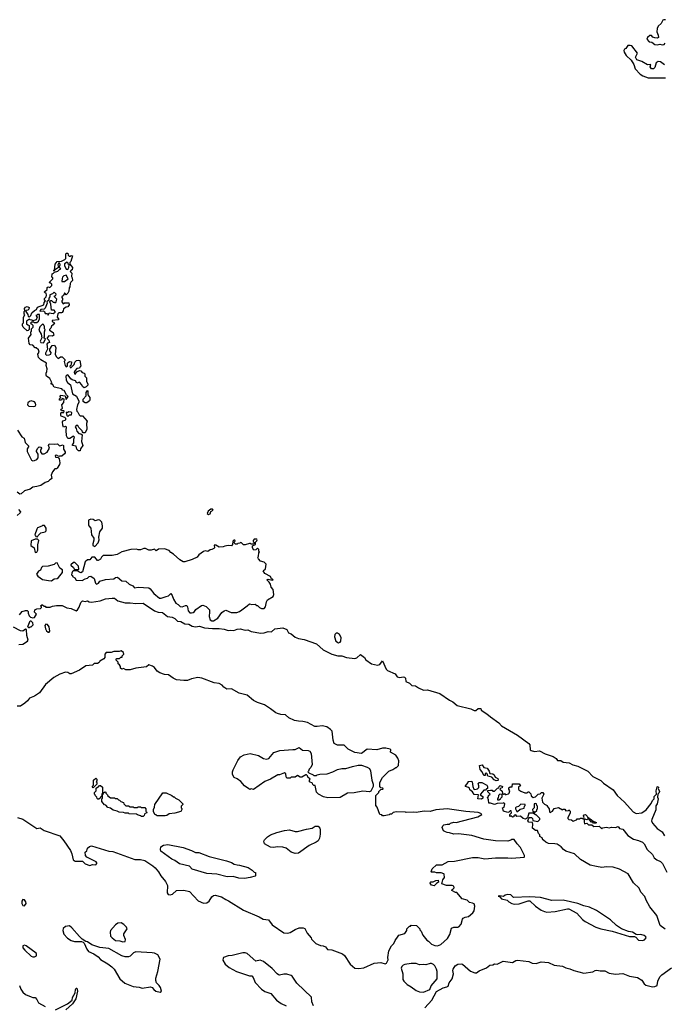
# Model space of a CAD drawing. Extents: x 2494106 to 2685573, y 758056 to 915185.
# Tile 29 of 256: x 2551115 to 2559001, y 821213 to 833253. Entities that reach past the tile are written whole.
import ezdxf

# ---------------------------------------------------------------- set-up
doc = ezdxf.new("R2010")
doc.units = 0

msp = doc.modelspace()

# ---------------------------------------------------------------- linework, layer by layer
at = {"layer": '0CON05XD'}
for points in [[(2559015, 833253), (2558997, 833253), (2558984, 833246), (2558962, 833205), (2558928, 833175), (2558914, 833146), (2558909, 833105), (2558926, 833065), (2558930, 833035), (2558914, 833026), (2558885, 833030), (2558861, 833041), (2558845, 833058), (2558825, 833062), (2558797, 833035), (2558787, 833015), (2558814, 832984), (2558848, 832978), (2558885, 832951), (2558915, 832944)], [(2559005, 832701), (2558955, 832739), (2558925, 832744), (2558902, 832725), (2558885, 832670), (2558867, 832653), (2558845, 832653), (2558828, 832675), (2558837, 832707), (2558795, 832703), (2558725, 832743), (2558665, 832762), (2558650, 832795), (2558672, 832845), (2558605, 832932), (2558585, 832939), (2558555, 832936), (2558529, 832901), (2558515, 832892), (2558507, 832875), (2558510, 832855), (2558536, 832816), (2558595, 832760), (2558627, 832707), (2558645, 832653), (2558705, 832586), (2558740, 832565), (2558805, 832542)], [(2558915, 832944), (2558945, 832953), (2558975, 832947), (2559000, 832950), (2559013, 832965)], [(2558805, 832542), (2559015, 832542)], [(2551855, 827980), (2551833, 827983), (2551815, 828000), (2551805, 828040), (2551760, 828045), (2551760, 828055), (2551779, 828081), (2551778, 828125), (2551785, 828150), (2551775, 828160), (2551728, 828132), (2551703, 828133), (2551686, 828164), (2551682, 828235), (2551689, 828269), (2551675, 828277), (2551652, 828272), (2551644, 828294), (2551638, 828335), (2551643, 828347), (2551670, 828355), (2551680, 828365), (2551680, 828375), (2551667, 828387), (2551622, 828405), (2551618, 828415), (2551620, 828445), (2551625, 828450), (2551655, 828450), (2551660, 828465), (2551655, 828470), (2551625, 828470), (2551620, 828485), (2551640, 828505), (2551630, 828545), (2551657, 828573), (2551660, 828615), (2551635, 828620), (2551625, 828600), (2551605, 828600), (2551600, 828615), (2551620, 828635), (2551610, 828645), (2551615, 828660), (2551670, 828655), (2551685, 828610), (2551707, 828645), (2551686, 828666), (2551658, 828718), (2551642, 828722), (2551630, 828740), (2551535, 828760), (2551518, 828798), (2551500, 828795), (2551500, 828805), (2551510, 828815), (2551484, 828864), (2551445, 828894), (2551439, 828905), (2551437, 828933), (2551447, 828953), (2551450, 828985), (2551438, 829025), (2551442, 829055), (2551372, 829095), (2551344, 829124), (2551338, 829165), (2551352, 829188), (2551346, 829216), (2551315, 829240), (2551305, 829240), (2551275, 829272), (2551245, 829277), (2551230, 829295), (2551221, 829359), (2551257, 829403), (2551252, 829425), (2551250, 829435), (2551260, 829445), (2551260, 829475), (2551280, 829495), (2551280, 829515), (2551265, 829530), (2551255, 829530), (2551250, 829545), (2551265, 829560), (2551285, 829560), (2551295, 829550), (2551325, 829550), (2551345, 829568), (2551357, 829597), (2551357, 829647), (2551335, 829650), (2551325, 829640), (2551312, 829638), (2551328, 829615), (2551317, 829583), (2551275, 829570), (2551265, 829580), (2551243, 829583), (2551235, 829590), (2551200, 829565), (2551200, 829535), (2551215, 829520), (2551230, 829515), (2551230, 829465), (2551218, 829452), (2551205, 829450), (2551158, 829495), (2551150, 829515), (2551150, 829535), (2551160, 829545), (2551162, 829615), (2551180, 829645), (2551170, 829655), (2551170, 829685), (2551180, 829695), (2551175, 829720), (2551185, 829738), (2551205, 829748), (2551230, 829735), (2551228, 829712), (2551215, 829700), (2551192, 829698), (2551190, 829685), (2551215, 829650), (2551220, 829625), (2551235, 829620), (2551250, 829635), (2551265, 829670), (2551295, 829698), (2551320, 829710), (2551335, 829740), (2551412, 829768), (2551413, 829797), (2551430, 829815), (2551420, 829825), (2551420, 829845), (2551437, 829863), (2551442, 829885), (2551438, 829908), (2551422, 829912), (2551420, 829925), (2551450, 829955), (2551453, 829977), (2551462, 829988), (2551485, 829980), (2551510, 830005), (2551508, 830018), (2551495, 830030), (2551482, 830032), (2551480, 830045), (2551520, 830085), (2551520, 830095), (2551510, 830105), (2551512, 830145), (2551528, 830152), (2551542, 830168), (2551582, 830178), (2551602, 830198), (2551620, 830205), (2551600, 830225), (2551612, 830255), (2551608, 830278), (2551595, 830280), (2551582, 830255), (2551588, 830222), (2551540, 830190), (2551535, 830180), (2551530, 830185), (2551540, 830190), (2551548, 830262), (2551573, 830297), (2551625, 830300), (2551668, 830322), (2551680, 830335), (2551678, 830392), (2551685, 830400), (2551705, 830400), (2551710, 830375), (2551722, 830362), (2551735, 830360), (2551745, 830370), (2551760, 830365), (2551740, 830295), (2551730, 830285), (2551730, 830265), (2551762, 830222), (2551757, 830193), (2551745, 830190), (2551732, 830175), (2551752, 830152), (2551748, 830115), (2551757, 830097), (2551760, 830065), (2551740, 830045), (2551733, 830027), (2551730, 829985), (2551720, 829975), (2551718, 829935), (2551705, 829910), (2551685, 829890), (2551668, 829908), (2551662, 829908), (2551650, 829880), (2551630, 829865), (2551630, 829855), (2551640, 829845), (2551640, 829825), (2551630, 829815), (2551630, 829805), (2551645, 829780), (2551665, 829790), (2551715, 829790), (2551722, 829765), (2551705, 829742), (2551683, 829737), (2551652, 829718), (2551648, 829695), (2551635, 829673), (2551625, 829668), (2551595, 829670), (2551582, 829658), (2551572, 829615), (2551590, 829595), (2551588, 829582), (2551513, 829577), (2551512, 829562), (2551540, 829545), (2551526, 829524), (2551503, 829507), (2551495, 829480), (2551480, 829465), (2551480, 829455), (2551525, 829428), (2551532, 829395), (2551515, 829382), (2551473, 829387), (2551450, 829365), (2551450, 829355), (2551472, 829335), (2551480, 829305), (2551455, 829298), (2551448, 829285), (2551454, 829225), (2551430, 829175), (2551432, 829162), (2551445, 829151), (2551475, 829154), (2551497, 829163), (2551502, 829182), (2551482, 829205), (2551482, 829225), (2551511, 829269), (2551542, 829272), (2551557, 829245), (2551548, 829158), (2551565, 829130), (2551585, 829112), (2551615, 829130), (2551635, 829130), (2551667, 829097), (2551667, 829083), (2551660, 829075), (2551672, 829025), (2551685, 829010), (2551700, 829015), (2551702, 829055), (2551709, 829061), (2551725, 829072), (2551748, 829068), (2551750, 829055), (2551743, 829047), (2551740, 829025), (2551730, 829015), (2551732, 829002), (2551745, 829000), (2551780, 829035), (2551790, 829065), (2551810, 829085), (2551835, 829092), (2551852, 829085), (2551862, 829018), (2551850, 829005), (2551848, 828992), (2551815, 828988), (2551792, 828965), (2551782, 828945), (2551784, 828924), (2551795, 828920), (2551813, 828947), (2551845, 828962), (2551865, 828960), (2551881, 828941), (2551903, 828933), (2551912, 828922), (2551910, 828895), (2551932, 828875), (2551932, 828835), (2551950, 828795), (2551947, 828783), (2551928, 828762), (2551905, 828752), (2551885, 828768), (2551875, 828790), (2551845, 828820), (2551815, 828810), (2551798, 828838), (2551758, 828848), (2551741, 828861), (2551708, 828908), (2551695, 828910), (2551680, 828895), (2551684, 828845), (2551698, 828815), (2551737, 828787), (2551760, 828680), (2551809, 828649), (2551839, 828589), (2551839, 828571), (2551824, 828545), (2551811, 828485), (2551814, 828465), (2551828, 828455), (2551841, 828421), (2551855, 828410), (2551885, 828410), (2551940, 828345), (2551932, 828315), (2551938, 828245), (2551915, 828200), (2551892, 828202), (2551882, 828212), (2551880, 828225), (2551840, 828265), (2551825, 828290), (2551808, 828292), (2551794, 828276), (2551806, 828256), (2551815, 828220), (2551840, 828195), (2551865, 828190), (2551880, 828175), (2551870, 828095), (2551888, 828045), (2551860, 828005), (2551855, 827980)], [(2551705, 830200), (2551717, 830223), (2551720, 830255), (2551710, 830265), (2551708, 830278), (2551695, 830288), (2551664, 830266), (2551663, 830247), (2551684, 830204), (2551705, 830200)], [(2551665, 830052), (2551710, 830085), (2551685, 830130), (2551655, 830120), (2551640, 830105), (2551633, 830087), (2551632, 830052), (2551665, 830052)], [(2551465, 829640), (2551475, 829670), (2551525, 829660), (2551550, 829675), (2551550, 829685), (2551535, 829700), (2551503, 829703), (2551498, 829775), (2551482, 829805), (2551495, 829820), (2551505, 829820), (2551525, 829800), (2551535, 829800), (2551545, 829790), (2551560, 829805), (2551570, 829835), (2551540, 829865), (2551542, 829878), (2551558, 829882), (2551560, 829895), (2551535, 829920), (2551518, 829902), (2551482, 829888), (2551482, 829865), (2551473, 829847), (2551472, 829825), (2551448, 829805), (2551450, 829785), (2551426, 829724), (2551415, 829712), (2551375, 829710), (2551360, 829695), (2551365, 829690), (2551405, 829692), (2551417, 829687), (2551425, 829660), (2551455, 829660), (2551465, 829640)], [(2551405, 829302), (2551430, 829345), (2551410, 829365), (2551420, 829375), (2551418, 829435), (2551428, 829465), (2551420, 829475), (2551420, 829505), (2551412, 829512), (2551408, 829528), (2551395, 829530), (2551362, 829498), (2551349, 829455), (2551376, 829406), (2551388, 829365), (2551365, 829322), (2551375, 829306), (2551405, 829302)], [(2551935, 828570), (2551915, 828570), (2551895, 828580), (2551890, 828585), (2551890, 828615), (2551928, 828652), (2551930, 828695), (2551945, 828720), (2551950, 828715), (2551950, 828665), (2551972, 828632), (2551972, 828605), (2551968, 828592), (2551935, 828570)], [(2551285, 828524), (2551305, 828529), (2551312, 828545), (2551310, 828565), (2551295, 828580), (2551255, 828593), (2551234, 828586), (2551213, 828567), (2551211, 828545), (2551225, 828528), (2551285, 828524)], [(2551705, 828400), (2551725, 828420), (2551748, 828422), (2551752, 828445), (2551746, 828456), (2551715, 828458), (2551705, 828450), (2551682, 828448), (2551693, 828413), (2551705, 828400)], [(2551087, 828235), (2551143, 828153), (2551168, 828135), (2551184, 828084), (2551228, 828038), (2551206, 828004), (2551205, 827975), (2551259, 827869), (2551275, 827861), (2551295, 827864), (2551325, 827876), (2551342, 827895), (2551341, 827941), (2551322, 827972), (2551322, 827985), (2551337, 828015), (2551355, 828030), (2551373, 828025), (2551380, 828015), (2551368, 827985), (2551368, 827968), (2551384, 827944), (2551414, 827946), (2551450, 827965), (2551478, 828015), (2551468, 828045), (2551474, 828066), (2551545, 828061), (2551577, 828067), (2551603, 828043), (2551645, 828056), (2551652, 828042), (2551653, 828003), (2551671, 827969)], [(2551671, 827969), (2551672, 827955), (2551665, 827943), (2551632, 827918), (2551604, 827916), (2551595, 827910), (2551565, 827930), (2551548, 827925), (2551555, 827902), (2551585, 827900), (2551600, 827885), (2551608, 827835), (2551602, 827815), (2551575, 827770), (2551567, 827763), (2551545, 827760), (2551516, 827724), (2551501, 827685), (2551507, 827645), (2551503, 827637), (2551482, 827628), (2551462, 827605), (2551425, 827594), (2551375, 827559), (2551325, 827544), (2551275, 827538), (2551245, 827514), (2551175, 827494), (2551135, 827454), (2551115, 827452), (2551086, 827476)], [(2553425, 827202), (2553445, 827210), (2553452, 827238), (2553482, 827255), (2553475, 827270), (2553455, 827268), (2553422, 827245), (2553410, 827215), (2553425, 827202)], [(2551100, 827265), (2551127, 827235), (2551122, 827225), (2551085, 827192)], [(2551335, 826930), (2551342, 826948), (2551375, 826980), (2551425, 826990), (2551440, 827005), (2551438, 827035), (2551418, 827068), (2551395, 827070), (2551385, 827060), (2551335, 827038), (2551323, 827025), (2551300, 826955), (2551308, 826948), (2551312, 826932), (2551335, 826930)], [(2552035, 826812), (2552077, 826855), (2552086, 826894), (2552083, 826925), (2552095, 826990), (2552127, 827035), (2552128, 827065), (2552118, 827108), (2552095, 827134), (2552075, 827138), (2552037, 827127), (2552012, 827142), (2551984, 827146), (2551958, 827132), (2551957, 827077), (2551960, 827065), (2551987, 827037), (2551994, 826954), (2552022, 826912), (2552023, 826887), (2552010, 826845), (2552010, 826825), (2552035, 826812)], [(2551305, 826740), (2551325, 826742), (2551337, 826765), (2551337, 826833), (2551348, 826885), (2551335, 826900), (2551305, 826900), (2551255, 826880), (2551250, 826825), (2551294, 826794), (2551305, 826740)], [(2553465, 825901), (2553485, 825902), (2553538, 825935), (2553590, 826005), (2553615, 826023), (2553635, 826032), (2553704, 826004), (2553770, 826005), (2553804, 826016), (2553834, 826036), (2553900, 826085), (2553925, 826112), (2553955, 826102), (2553997, 826107), (2554015, 826090), (2554025, 826090), (2554050, 826065), (2554075, 826052), (2554105, 826053), (2554123, 826075), (2554134, 826136), (2554145, 826158), (2554215, 826202), (2554226, 826224), (2554217, 826287), (2554193, 826313), (2554182, 826352), (2554167, 826377), (2554140, 826405), (2554155, 826412), (2554205, 826400), (2554218, 826405), (2554196, 826416), (2554183, 826443), (2554115, 826483), (2554092, 826515), (2554122, 826538), (2554130, 826595), (2554105, 826620), (2554063, 826633), (2554035, 826660), (2554030, 826675), (2554038, 826695), (2554040, 826735), (2554050, 826745), (2554040, 826755), (2554040, 826775), (2554025, 826790), (2554005, 826770), (2553978, 826768), (2553962, 826795), (2553962, 826818), (2554000, 826835), (2554000, 826865), (2554018, 826882), (2554020, 826895), (2554015, 826900), (2553985, 826900), (2553970, 826885), (2553972, 826872), (2553990, 826855), (2553975, 826840), (2553945, 826840), (2553935, 826850), (2553925, 826850), (2553875, 826830), (2553855, 826830), (2553830, 826855), (2553815, 826860), (2553807, 826853), (2553785, 826850), (2553775, 826840), (2553755, 826842), (2553740, 826855), (2553740, 826865), (2553750, 826875), (2553748, 826888), (2553735, 826890), (2553723, 826877), (2553718, 826835), (2553705, 826818), (2553665, 826822), (2553623, 826817), (2553605, 826808), (2553555, 826804), (2553515, 826826), (2553493, 826827), (2553498, 826795), (2553490, 826785), (2553466, 826774), (2553445, 826772), (2553415, 826752), (2553385, 826757), (2553365, 826752), (2553305, 826708), (2553285, 826682), (2553225, 826652), (2553135, 826622), (2553115, 826623), (2553075, 826648), (2552998, 826718), (2552965, 826738), (2552945, 826762), (2552885, 826782), (2552815, 826778), (2552785, 826760), (2552765, 826778), (2552725, 826768), (2552695, 826768), (2552655, 826788), (2552635, 826787), (2552595, 826772), (2552565, 826772), (2552545, 826780), (2552475, 826773), (2552365, 826748), (2552306, 826714), (2552245, 826702), (2552135, 826700), (2552115, 826680), (2552103, 826657), (2552075, 826640), (2552065, 826640), (2552035, 826679), (2551997, 826683), (2551975, 826650), (2551945, 826648), (2551916, 826624), (2551885, 826500), (2551865, 826488), (2551838, 826502), (2551825, 826510), (2551783, 826513), (2551775, 826520), (2551760, 826505), (2551753, 826487), (2551750, 826465), (2551760, 826455), (2551760, 826445), (2551788, 826428), (2551805, 826400), (2551880, 826395), (2551915, 826417), (2551945, 826423), (2551966, 826444), (2551985, 826448), (2552025, 826420), (2552043, 826363), (2552055, 826350), (2552080, 826365), (2552095, 826388), (2552165, 826406), (2552265, 826417), (2552288, 826432), (2552310, 826435), (2552365, 826391), (2552415, 826387), (2552455, 826350), (2552499, 826329), (2552518, 826308), (2552565, 826314), (2552695, 826304), (2552713, 826293), (2552756, 826236), (2552825, 826180), (2552845, 826178), (2552905, 826202), (2552935, 826207), (2552965, 826238), (2552982, 826212), (2552995, 826168), (2553027, 826117), (2553055, 826102), (2553079, 826079), (2553102, 826072), (2553145, 826091), (2553158, 826088), (2553167, 826075), (2553178, 826025), (2553195, 826002), (2553215, 825999), (2553239, 826005), (2553252, 826015), (2553268, 826042), (2553338, 826092), (2553355, 826096), (2553396, 826076), (2553436, 826035), (2553439, 826011), (2553432, 825955), (2553445, 825916), (2553465, 825901)], [(2551505, 826393), (2551535, 826418), (2551575, 826422), (2551589, 826431), (2551637, 826493), (2551637, 826527), (2551607, 826547), (2551575, 826610), (2551555, 826608), (2551535, 826593), (2551465, 826572), (2551393, 826567), (2551380, 826555), (2551369, 826521), (2551345, 826510), (2551322, 826475), (2551337, 826447), (2551396, 826406), (2551466, 826394), (2551505, 826393)], [(2551835, 826530), (2551840, 826535), (2551835, 826570), (2551790, 826615), (2551773, 826617), (2551742, 826588), (2551742, 826582), (2551772, 826555), (2551785, 826530), (2551835, 826530)], [(2551114, 825976), (2551144, 826016), (2551185, 826030), (2551205, 826030), (2551220, 826015), (2551220, 825995), (2551232, 825962), (2551248, 825948), (2551275, 825938), (2551297, 825943), (2551320, 825985), (2551298, 826008), (2551302, 826038), (2551325, 826050), (2551368, 826052), (2551380, 826065), (2551380, 826075), (2551370, 826085), (2551385, 826100), (2551395, 826100), (2551415, 826080), (2551425, 826080), (2551435, 826070), (2551455, 826068), (2551489, 826071), (2551515, 826082), (2551565, 826092), (2551635, 826090), (2551692, 826062), (2551745, 826055), (2551805, 826023), (2551824, 826036), (2551842, 826068), (2551862, 826128), (2551883, 826147), (2551915, 826140), (2551946, 826146), (2551965, 826133), (2551995, 826131), (2552101, 826149), (2552165, 826172), (2552245, 826181), (2552275, 826179), (2552315, 826148), (2552405, 826122), (2552465, 826124), (2552535, 826114), (2552627, 826117), (2552764, 826024), (2552810, 826010), (2552863, 826003), (2552922, 825955), (2552979, 825949), (2553012, 825932), (2553045, 825900), (2553085, 825894), (2553135, 825866), (2553185, 825862), (2553225, 825838), (2553265, 825830), (2553315, 825839), (2553376, 825816), (2553475, 825807), (2553555, 825810), (2553615, 825801), (2553665, 825784), (2553695, 825789), (2553735, 825784), (2553775, 825801), (2553813, 825803), (2553875, 825789), (2553905, 825791), (2553945, 825772), (2554065, 825751), (2554104, 825756), (2554155, 825774), (2554195, 825770), (2554235, 825806), (2554334, 825816), (2554385, 825798), (2554404, 825754), (2554435, 825742), (2554485, 825702), (2554527, 825687), (2554597, 825673), (2554745, 825622), (2554829, 825549), (2554935, 825494), (2555006, 825476), (2555055, 825473), (2555115, 825456), (2555215, 825441), (2555239, 825451), (2555285, 825490), (2555333, 825455), (2555349, 825425), (2555417, 825377), (2555492, 825362), (2555522, 825368), (2555555, 825412), (2555600, 825310), (2555616, 825296), (2555708, 825255), (2555735, 825217), (2555765, 825209), (2555805, 825216), (2555822, 825212), (2555835, 825200), (2555840, 825160), (2555882, 825142), (2555912, 825112), (2555956, 825106), (2555992, 825082), (2556055, 825054), (2556105, 825060), (2556255, 825014), (2556373, 824933), (2556415, 824912), (2556469, 824869), (2556635, 824828), (2556675, 824807), (2556695, 824808), (2556725, 824830), (2556755, 824830), (2556762, 824812), (2556832, 824765), (2556875, 824727), (2556975, 824654), (2557010, 824620), (2557207, 824505), (2557345, 824401), (2557356, 824386), (2557362, 824325), (2557373, 824315), (2557415, 824306), (2557475, 824311), (2557545, 824277), (2557642, 824245), (2557679, 824219), (2557695, 824193), (2557735, 824193), (2557764, 824174), (2557838, 824168), (2557882, 824142), (2557943, 824125), (2558065, 824065), (2558128, 823998), (2558225, 823952), (2558259, 823919), (2558375, 823836), (2558426, 823766), (2558515, 823687), (2558622, 823565), (2558655, 823548), (2558725, 823553), (2558779, 823591), (2558841, 823669), (2558855, 823705), (2558876, 823725), (2558877, 823755), (2558904, 823785), (2558901, 823825), (2558915, 823872), (2558926, 823876), (2558932, 823865), (2558927, 823853), (2558942, 823815), (2558935, 823797), (2558922, 823785), (2558919, 823745), (2558924, 823725), (2558912, 823665), (2558898, 823642), (2558898, 823592), (2558847, 823475), (2558846, 823455), (2558857, 823427), (2558915, 823364), (2558975, 823321), (2559002, 823275)], [(2551106, 825614), (2551155, 825618), (2551212, 825655), (2551218, 825665), (2551204, 825725), (2551198, 825798), (2551185, 825800), (2551152, 825778), (2551125, 825782), (2551040, 825825)], [(2551235, 825820), (2551245, 825830), (2551255, 825830), (2551280, 825855), (2551275, 825880), (2551255, 825900), (2551245, 825900), (2551235, 825890), (2551220, 825845), (2551210, 825835), (2551222, 825822), (2551235, 825820)], [(2551475, 825762), (2551482, 825775), (2551475, 825828), (2551455, 825858), (2551435, 825860), (2551422, 825845), (2551432, 825805), (2551445, 825782), (2551465, 825762), (2551475, 825762)], [(2555015, 825633), (2555035, 825642), (2555043, 825655), (2555049, 825699), (2555026, 825736), (2555005, 825750), (2554985, 825750), (2554970, 825735), (2554968, 825705), (2554983, 825655), (2555015, 825633)], [(2555450, 821715), (2555535, 821723), (2555585, 821708), (2555603, 821717), (2555622, 821758), (2555620, 821785), (2555633, 821867), (2555665, 821930), (2555692, 821955), (2555710, 821995), (2555744, 822046), (2555755, 822058), (2555825, 822080), (2555850, 822115), (2555853, 822137), (2555882, 822168), (2555895, 822170), (2555905, 822180), (2555968, 822178), (2556010, 822135), (2556010, 822125), (2556027, 822107), (2556045, 822060), (2556097, 821997), (2556116, 821986), (2556155, 821950), (2556193, 821933), (2556225, 821928), (2556268, 821945), (2556350, 822020), (2556379, 822065), (2556397, 822143), (2556425, 822158), (2556475, 822157), (2556488, 822162), (2556516, 822194), (2556533, 822255), (2556542, 822268), (2556565, 822280), (2556605, 822286), (2556659, 822331), (2556674, 822355), (2556683, 822415), (2556673, 822443), (2556655, 822452), (2556618, 822458), (2556590, 822485), (2556530, 822505), (2556465, 822580), (2556445, 822580), (2556400, 822605), (2556400, 822615), (2556415, 822620), (2556432, 822638), (2556425, 822658), (2556405, 822668), (2556336, 822666), (2556280, 822685), (2556290, 822735), (2556312, 822765), (2556310, 822805), (2556305, 822810), (2556272, 822822), (2556215, 822820), (2556195, 822830), (2556155, 822830), (2556150, 822835), (2556162, 822868), (2556215, 822920), (2556285, 822920), (2556355, 822958), (2556435, 822963), (2556655, 823008), (2556725, 823007), (2556805, 822991), (2556936, 823004), (2557085, 823006), (2557135, 823001), (2557285, 823012), (2557292, 823018), (2557292, 823035), (2557242, 823132), (2557202, 823175), (2557165, 823230), (2557135, 823230), (2557125, 823220), (2557085, 823208), (2556935, 823211), (2556795, 823231), (2556648, 823278), (2556485, 823297), (2556425, 823293), (2556375, 823312), (2556344, 823314), (2556323, 823323), (2556300, 823335), (2556282, 823375), (2556290, 823395), (2556303, 823407), (2556345, 823418), (2556375, 823418), (2556385, 823427), (2556425, 823440), (2556455, 823438), (2556720, 823505), (2556770, 823535), (2556755, 823548), (2556725, 823557), (2556575, 823570), (2556345, 823603), (2556205, 823590), (2556135, 823570), (2556065, 823577), (2555965, 823558), (2555935, 823562), (2555845, 823558), (2555835, 823562), (2555725, 823568), (2555683, 823557), (2555665, 823540), (2555643, 823537), (2555635, 823530), (2555575, 823520), (2555555, 823520), (2555545, 823530), (2555520, 823535), (2555490, 823625), (2555473, 823643), (2555470, 823655), (2555473, 823767), (2555510, 823805), (2555510, 823815), (2555532, 823838), (2555560, 823845), (2555558, 823858), (2555535, 823860), (2555520, 823875), (2555520, 823925), (2555555, 823988), (2555630, 824065), (2555680, 824085), (2555715, 824110), (2555725, 824110), (2555750, 824135), (2555752, 824192), (2555740, 824225), (2555715, 824258), (2555650, 824295), (2555656, 824324), (2555647, 824335), (2555596, 824346), (2555555, 824344), (2555485, 824325), (2555365, 824335), (2555295, 824279), (2555215, 824292), (2555134, 824335), (2555085, 824384), (2555005, 824381), (2554964, 824404), (2554952, 824442), (2554936, 824555), (2554919, 824575), (2554874, 824605), (2554817, 824617), (2554755, 824609), (2554725, 824612), (2554635, 824658), (2554578, 824672), (2554525, 824675), (2554475, 824685), (2554409, 824718), (2554365, 824755), (2554309, 824759), (2554271, 824769), (2554249, 824779), (2554185, 824828), (2554110, 824875), (2554025, 824902), (2553975, 824929), (2553896, 824995), (2553800, 825020), (2553705, 825073), (2553648, 825068), (2553612, 825092), (2553594, 825115), (2553556, 825135), (2553495, 825145), (2553345, 825200), (2553295, 825209), (2553215, 825195), (2553166, 825174), (2553125, 825171), (2553035, 825180), (2552991, 825201), (2552935, 825244), (2552885, 825248), (2552828, 825268), (2552797, 825287), (2552765, 825330), (2552739, 825348), (2552694, 825366), (2552665, 825342), (2552535, 825322), (2552465, 825302), (2552415, 825302), (2552385, 825318), (2552365, 825312), (2552350, 825325), (2552350, 825345), (2552338, 825365), (2552320, 825375), (2552318, 825398), (2552292, 825425), (2552305, 825442), (2552335, 825440), (2552352, 825458), (2552370, 825460), (2552370, 825475), (2552390, 825495), (2552387, 825515), (2552355, 825536), (2552333, 825527), (2552265, 825528), (2552233, 825517), (2552175, 825514), (2552157, 825495), (2552157, 825455), (2552145, 825438), (2552095, 825408), (2552086, 825394), (2552065, 825380), (2552025, 825380), (2552005, 825360), (2551925, 825352), (2551845, 825298), (2551745, 825253), (2551730, 825255), (2551705, 825272), (2551675, 825274), (2551605, 825251), (2551532, 825208), (2551432, 825125), (2551358, 825022), (2551297, 824983), (2551235, 824958), (2551210, 824925), (2551176, 824894), (2551125, 824859), (2551085, 824861)], [(2554885, 823739), (2554832, 823752), (2554772, 823782), (2554748, 823808), (2554728, 823888), (2554715, 823890), (2554702, 823902), (2554698, 823918), (2554662, 823932), (2554660, 823955), (2554670, 823965), (2554642, 823992), (2554638, 824008), (2554625, 824020), (2554615, 824020), (2554565, 823990), (2554545, 823990), (2554515, 824010), (2554485, 823990), (2554435, 823990), (2554425, 823980), (2554385, 823980), (2554374, 823994), (2554372, 824032), (2554355, 824042), (2554292, 824018), (2554275, 824018), (2554185, 823967), (2554115, 823936), (2553975, 823842), (2553945, 823848), (2553935, 823842), (2553918, 823848), (2553864, 823884), (2553819, 823939), (2553775, 823970), (2553740, 823985), (2553718, 824025), (2553718, 824055), (2553725, 824080), (2553782, 824195), (2553815, 824238), (2553860, 824265), (2553935, 824280), (2554037, 824257), (2554098, 824218), (2554135, 824212), (2554165, 824220), (2554225, 824292), (2554297, 824317), (2554455, 824330), (2554485, 824328), (2554535, 824352), (2554575, 824323), (2554645, 824318), (2554665, 824310), (2554682, 824282), (2554692, 824145), (2554675, 824110), (2554655, 824090), (2554650, 824065), (2554640, 824055), (2554652, 824042), (2554705, 824020), (2554715, 824010), (2554745, 824010), (2554755, 824020), (2554785, 824028), (2554875, 824033), (2554945, 824057), (2555005, 824086), (2555055, 824097), (2555105, 824097), (2555185, 824122), (2555255, 824137), (2555296, 824136), (2555365, 824113), (2555395, 824097), (2555408, 824068), (2555424, 823954), (2555440, 823905), (2555440, 823875), (2555409, 823821), (2555395, 823812), (2555315, 823819), (2555205, 823800), (2555124, 823796), (2555035, 823742), (2554885, 823739)], [(2556945, 823948), (2556918, 823958), (2556892, 823992), (2556843, 824003), (2556835, 824030), (2556825, 824040), (2556810, 824035), (2556808, 824012), (2556795, 824010), (2556772, 824055), (2556747, 824085), (2556740, 824135), (2556772, 824142), (2556795, 824108), (2556835, 824100), (2556860, 824065), (2556868, 824035), (2556905, 824030), (2556919, 824019), (2556931, 823991), (2556963, 823975), (2556970, 823955), (2556965, 823950), (2556945, 823948)], [(2552015, 823860), (2552000, 823875), (2552020, 823895), (2552020, 823955), (2552045, 823980), (2552060, 823965), (2552060, 823945), (2552050, 823935), (2552060, 823925), (2552060, 823905), (2552015, 823860)], [(2556765, 823720), (2556720, 823725), (2556730, 823775), (2556675, 823780), (2556653, 823813), (2556624, 823834), (2556618, 823855), (2556606, 823866), (2556570, 823875), (2556568, 823885), (2556600, 823925), (2556602, 823938), (2556645, 823940), (2556650, 823935), (2556658, 823875), (2556672, 823845), (2556685, 823838), (2556715, 823848), (2556732, 823865), (2556733, 823885), (2556723, 823915), (2556735, 823927), (2556767, 823927), (2556832, 823895), (2556840, 823875), (2556838, 823852), (2556825, 823850), (2556815, 823830), (2556795, 823830), (2556752, 823785), (2556750, 823775), (2556780, 823755), (2556780, 823735), (2556765, 823720)], [(2559011, 822131), (2558951, 822175), (2558909, 822299), (2558824, 822405), (2558779, 822485), (2558762, 822532), (2558715, 822584), (2558693, 822633), (2558625, 822700), (2558558, 822808), (2558455, 822866), (2558375, 822892), (2558295, 822896), (2558235, 822886), (2558170, 822900), (2558093, 822915), (2557974, 822984), (2557904, 823054), (2557795, 823086), (2557766, 823105), (2557739, 823139), (2557690, 823170), (2557663, 823177), (2557585, 823178), (2557550, 823195), (2557525, 823220), (2557514, 823224), (2557508, 823248), (2557480, 823265), (2557480, 823285), (2557462, 823302), (2557448, 823338), (2557425, 823340), (2557389, 823369), (2557392, 823415), (2557388, 823438), (2557345, 823442), (2557333, 823455), (2557342, 823488), (2557353, 823497), (2557375, 823498), (2557390, 823485), (2557392, 823462), (2557455, 823450), (2557480, 823475), (2557480, 823485), (2557435, 823530), (2557425, 823530), (2557395, 823550), (2557345, 823550), (2557328, 823492), (2557301, 823479), (2557273, 823485), (2557242, 823512), (2557195, 823510), (2557185, 823530), (2557172, 823528), (2557162, 823518), (2557160, 823505), (2557145, 823502), (2557125, 823520), (2557115, 823510), (2557110, 823515), (2557110, 823535), (2557130, 823555), (2557128, 823578), (2557115, 823580), (2557098, 823562), (2557085, 823558), (2557032, 823575), (2557020, 823615), (2557040, 823625), (2557047, 823643), (2557050, 823665), (2557038, 823678), (2557028, 823672), (2556955, 823670), (2556925, 823658), (2556873, 823673), (2556853, 823673), (2556852, 823715), (2556840, 823745), (2556850, 823755), (2556852, 823768), (2556870, 823785), (2556842, 823812), (2556842, 823828), (2556875, 823832), (2556895, 823830), (2556905, 823820), (2556925, 823820), (2556962, 823858), (2556978, 823862), (2556980, 823875), (2556995, 823890), (2557020, 823875), (2557018, 823862), (2557002, 823858), (2556990, 823845), (2557018, 823818), (2557022, 823792), (2557035, 823780), (2557045, 823790), (2557055, 823780), (2557065, 823780), (2557095, 823788), (2557102, 823795), (2557112, 823825), (2557098, 823845), (2557098, 823862), (2557115, 823872), (2557138, 823872), (2557145, 823910), (2557225, 823910), (2557240, 823885), (2557218, 823872), (2557217, 823845), (2557222, 823835), (2557245, 823818), (2557295, 823798), (2557325, 823800), (2557335, 823810), (2557345, 823810), (2557367, 823787), (2557372, 823762), (2557395, 823742), (2557425, 823750), (2557459, 823781), (2557482, 823788), (2557500, 823805), (2557515, 823802), (2557527, 823783), (2557502, 823735), (2557510, 823685), (2557535, 823660), (2557570, 823645), (2557570, 823635), (2557592, 823605), (2557598, 823568), (2557605, 823560), (2557632, 823575), (2557652, 823608), (2557705, 823620), (2557755, 823590), (2557765, 823600), (2557785, 823600), (2557795, 823580), (2557828, 823582), (2557835, 823590), (2557850, 823575), (2557850, 823555), (2557822, 823495), (2557822, 823485), (2557834, 823474), (2557865, 823468), (2557885, 823454), (2557925, 823470), (2557935, 823480), (2557965, 823480), (2557975, 823490), (2557995, 823490), (2558005, 823480), (2558015, 823480), (2558020, 823495), (2558013, 823517), (2558020, 823530), (2558035, 823533), (2558057, 823515), (2558062, 823502), (2558078, 823495), (2558080, 823480), (2558065, 823480), (2558055, 823470), (2558032, 823478), (2558020, 823465), (2558020, 823445)], [(2552085, 823720), (2552072, 823722), (2552062, 823732), (2552058, 823748), (2552042, 823762), (2552040, 823775), (2552030, 823785), (2552030, 823805), (2552050, 823825), (2552052, 823858), (2552065, 823870), (2552078, 823872), (2552092, 823888), (2552105, 823890), (2552127, 823867), (2552130, 823795), (2552120, 823785), (2552118, 823762), (2552102, 823748), (2552100, 823735), (2552085, 823720)], [(2552625, 823510), (2552605, 823510), (2552595, 823520), (2552555, 823530), (2552545, 823540), (2552455, 823542), (2552445, 823550), (2552405, 823550), (2552385, 823560), (2552333, 823563), (2552307, 823577), (2552258, 823588), (2552225, 823610), (2552195, 823620), (2552168, 823648), (2552152, 823652), (2552120, 823695), (2552120, 823725), (2552130, 823735), (2552130, 823775), (2552138, 823782), (2552142, 823798), (2552155, 823810), (2552168, 823808), (2552170, 823795), (2552190, 823775), (2552192, 823762), (2552225, 823740), (2552275, 823740), (2552285, 823730), (2552308, 823728), (2552322, 823712), (2552338, 823708), (2552352, 823692), (2552385, 823680), (2552390, 823665), (2552415, 823640), (2552445, 823640), (2552465, 823630), (2552505, 823630), (2552515, 823620), (2552555, 823620), (2552565, 823630), (2552595, 823630), (2552605, 823620), (2552648, 823618), (2552660, 823605), (2552660, 823575), (2552668, 823568), (2552670, 823555), (2552652, 823548), (2552642, 823538), (2552638, 823522), (2552625, 823510)], [(2552895, 823518), (2552795, 823520), (2552785, 823530), (2552772, 823532), (2552752, 823565), (2552752, 823595), (2552766, 823624), (2552770, 823655), (2552865, 823800), (2552905, 823798), (2552977, 823767), (2552995, 823750), (2553005, 823750), (2553020, 823735), (2553060, 823715), (2553110, 823665), (2553110, 823655), (2553090, 823635), (2553090, 823615), (2553098, 823608), (2553100, 823595), (2553085, 823570), (2553015, 823550), (2552945, 823542), (2552915, 823522), (2552895, 823518)], [(2556975, 823712), (2556996, 823724), (2557000, 823735), (2557018, 823752), (2557018, 823778), (2556988, 823782), (2556972, 823768), (2556970, 823735), (2556962, 823728), (2556960, 823715), (2556975, 823712)], [(2557195, 823570), (2557205, 823572), (2557239, 823601), (2557288, 823612), (2557290, 823635), (2557300, 823645), (2557298, 823658), (2557245, 823660), (2557218, 823632), (2557190, 823625), (2557180, 823615), (2557180, 823605), (2557195, 823570)], [(2557415, 823560), (2557440, 823585), (2557440, 823595), (2557450, 823605), (2557450, 823635), (2557440, 823645), (2557438, 823665), (2557425, 823670), (2557410, 823665), (2557410, 823615), (2557390, 823595), (2557392, 823572), (2557405, 823570), (2557415, 823560)], [(2551088, 823498), (2551155, 823477), (2551325, 823362), (2551365, 823372), (2551415, 823340), (2551605, 823272), (2551655, 823212), (2551736, 823096), (2551753, 823055), (2551768, 822978), (2551793, 822963), (2551885, 822962), (2551915, 822932), (2551975, 822912), (2552005, 822922), (2552045, 822920), (2552060, 822935), (2552060, 822945), (2552050, 822955), (2551935, 823012), (2551922, 823035), (2551918, 823072), (2551935, 823090), (2551946, 823124), (2551968, 823145), (2551995, 823153), (2552205, 823086), (2552255, 823080), (2552524, 822984), (2552595, 822986), (2552645, 822970), (2552745, 822907), (2552772, 822882), (2552815, 822832), (2552843, 822785), (2552897, 822717), (2552923, 822665), (2552918, 822575), (2552930, 822555), (2552955, 822550), (2552985, 822560), (2553033, 822607), (2553125, 822610), (2553191, 822591), (2553298, 822478), (2553365, 822449), (2553405, 822456), (2553435, 822473), (2553465, 822528), (2553485, 822542), (2553505, 822547), (2553585, 822529), (2553635, 822493), (2553669, 822479), (2553852, 822365), (2554044, 822284), (2554095, 822254), (2554158, 822248), (2554205, 822187), (2554346, 822086), (2554395, 822084), (2554425, 822091), (2554485, 822127), (2554535, 822147), (2554585, 822148), (2554605, 822140), (2554633, 822083), (2554680, 822025), (2554685, 822010), (2554737, 821957), (2554795, 821932), (2554829, 821929), (2554855, 821918), (2554880, 821885), (2554935, 821880), (2555065, 821830), (2555089, 821809), (2555156, 821705), (2555215, 821656), (2555265, 821650), (2555325, 821660), (2555450, 821715)], [(2558020, 823445), (2558025, 823420), (2558055, 823430), (2558075, 823410), (2558115, 823410), (2558138, 823388), (2558205, 823390), (2558235, 823360), (2558245, 823370), (2558295, 823378), (2558325, 823372), (2558355, 823380), (2558405, 823377), (2558435, 823388), (2558454, 823364), (2558495, 823353), (2558556, 823276), (2558625, 823233), (2558685, 823218), (2558735, 823196), (2558754, 823175), (2558792, 823105), (2558856, 823046), (2558876, 823006), (2558910, 822980), (2558955, 822958), (2558981, 822935), (2559031, 822831)], [(2558165, 823430), (2558135, 823430), (2558125, 823440), (2558112, 823442), (2558082, 823472), (2558080, 823480), (2558095, 823480), (2558132, 823452), (2558170, 823435), (2558165, 823430)], [(2554487, 823057), (2554435, 823073), (2554375, 823123), (2554336, 823136), (2554265, 823137), (2554225, 823130), (2554184, 823134), (2554110, 823175), (2554103, 823207), (2554110, 823225), (2554147, 823263), (2554185, 823286), (2554260, 823315), (2554355, 823340), (2554415, 823347), (2554487, 823327), (2554515, 823328), (2554624, 823356), (2554695, 823368), (2554728, 823392), (2554765, 823390), (2554788, 823368), (2554792, 823355), (2554792, 823295), (2554782, 823245), (2554766, 823214), (2554744, 823196), (2554656, 823154), (2554525, 823063), (2554487, 823057)], [(2553865, 822753), (2553797, 822757), (2553725, 822777), (2553655, 822774), (2553525, 822803), (2553405, 822812), (2553225, 822864), (2553191, 822901), (2553072, 822932), (2553015, 822970), (2552975, 822987), (2552843, 823085), (2552837, 823107), (2552841, 823139), (2552875, 823158), (2552926, 823166), (2553115, 823130), (2553215, 823096), (2553265, 823068), (2553305, 823070), (2553435, 823021), (2553645, 822968), (2553705, 822947), (2553740, 822925), (2553775, 822917), (2553806, 822916), (2553910, 822885), (2553960, 822855), (2553985, 822830), (2554000, 822825), (2554000, 822785), (2553995, 822780), (2553935, 822762), (2553865, 822753)], [(2556185, 822662), (2556155, 822670), (2556138, 822695), (2556140, 822705), (2556145, 822710), (2556175, 822710), (2556205, 822728), (2556235, 822730), (2556240, 822705), (2556217, 822693), (2556185, 822662)], [(2551175, 822418), (2551193, 822445), (2551191, 822465), (2551175, 822490), (2551154, 822496), (2551140, 822475), (2551143, 822445), (2551155, 822422), (2551175, 822418)], [(2558735, 821992), (2558758, 822002), (2558780, 822025), (2558775, 822040), (2558756, 822056), (2558715, 822066), (2558675, 822062), (2558655, 822068), (2558610, 822095), (2558564, 822104), (2558476, 822136), (2558418, 822175), (2558342, 822245), (2558172, 822362), (2558085, 822401), (2558015, 822419), (2557945, 822446), (2557765, 822486), (2557624, 822484), (2557485, 822518), (2557355, 822529), (2557155, 822520), (2557125, 822550), (2557085, 822556), (2557055, 822547), (2557035, 822532), (2556985, 822540), (2556970, 822535), (2556988, 822528), (2557010, 822505), (2557080, 822485), (2557098, 822465), (2557135, 822444), (2557165, 822436), (2557225, 822441), (2557335, 822480), (2557355, 822480), (2557427, 822415), (2557495, 822366), (2557535, 822348), (2557565, 822342), (2557665, 822348), (2557815, 822382), (2557835, 822381), (2557929, 822329), (2558000, 822250), (2558033, 822225), (2558165, 822157), (2558225, 822137), (2558365, 822107), (2558575, 822043), (2558635, 822042), (2558653, 822033), (2558685, 821998), (2558735, 821992)], [(2552835, 821362), (2552848, 821375), (2552838, 821418), (2552823, 821445), (2552787, 821475), (2552779, 821505), (2552779, 821535), (2552806, 821615), (2552833, 821765), (2552805, 821820), (2552765, 821838), (2552734, 821844), (2552535, 821857), (2552507, 821843), (2552465, 821802), (2552445, 821792), (2552405, 821792), (2552365, 821808), (2552204, 821894), (2552095, 821907), (2551999, 821939), (2551946, 821976), (2551923, 821983), (2551881, 822011), (2551845, 822043), (2551755, 822148), (2551723, 822173), (2551676, 822164), (2551649, 822141), (2551644, 822115), (2551655, 822071), (2551702, 822022), (2551745, 821992), (2551785, 821980), (2551873, 821983), (2551890, 821975), (2551902, 821962), (2551935, 821888), (2551958, 821858), (2552021, 821831), (2552075, 821792), (2552105, 821763), (2552195, 821710), (2552242, 821672), (2552270, 821645), (2552340, 821525), (2552403, 821473), (2552505, 821432), (2552575, 821424), (2552615, 821412), (2552716, 821426), (2552735, 821418), (2552755, 821393), (2552782, 821375), (2552835, 821362)], [(2552375, 821978), (2552405, 821980), (2552410, 822005), (2552388, 822055), (2552388, 822075), (2552428, 822135), (2552420, 822155), (2552388, 822188), (2552355, 822210), (2552315, 822206), (2552287, 822185), (2552228, 822115), (2552220, 822095), (2552228, 822048), (2552245, 822027), (2552288, 821995), (2552339, 821989), (2552375, 821978)], [(2551295, 821792), (2551322, 821808), (2551322, 821825), (2551315, 821838), (2551195, 821930), (2551175, 821937), (2551155, 821930), (2551153, 821905), (2551178, 821875), (2551255, 821802), (2551275, 821792), (2551295, 821792)], [(2554710, 821195), (2554690, 821245), (2554685, 821300), (2554505, 821472), (2554448, 821558), (2554435, 821567), (2554385, 821580), (2554345, 821580), (2554295, 821568), (2554283, 821573), (2554264, 821584), (2554205, 821650), (2554097, 821737), (2554055, 821754), (2554002, 821742), (2553896, 821836), (2553875, 821844), (2553845, 821844), (2553715, 821809), (2553664, 821806), (2553610, 821785), (2553603, 821777), (2553602, 821755), (2553630, 821705), (2553678, 821665), (2553768, 821615), (2553925, 821563), (2553955, 821562), (2553971, 821541), (2553995, 821478), (2554075, 821399), (2554115, 821370), (2554188, 821345), (2554255, 821266), (2554315, 821224), (2554376, 821196)], [(2556070, 821170), (2556157, 821265), (2556215, 821371), (2556295, 821416), (2556342, 821425), (2556356, 821434), (2556370, 821475), (2556406, 821525), (2556421, 821585), (2556413, 821625), (2556419, 821645), (2556443, 821685), (2556475, 821706), (2556515, 821709), (2556533, 821703), (2556629, 821619), (2556685, 821598), (2556705, 821598), (2556735, 821622), (2556825, 821660), (2556865, 821692), (2556905, 821698), (2556925, 821707), (2556956, 821704), (2557031, 821739), (2557143, 821723), (2557185, 821750), (2557205, 821753), (2557345, 821737), (2557385, 821718), (2557435, 821713), (2557495, 821731), (2557585, 821724), (2557655, 821691), (2557755, 821679), (2557795, 821659), (2557845, 821649), (2557895, 821626), (2558016, 821596), (2558125, 821610), (2558155, 821628), (2558175, 821632), (2558215, 821624), (2558275, 821622), (2558325, 821596), (2558405, 821580), (2558495, 821591), (2558575, 821557), (2558675, 821541), (2558725, 821508), (2558755, 821464), (2558777, 821447), (2558855, 821429), (2558887, 821433), (2558913, 821445), (2558922, 821495), (2558945, 821551), (2558969, 821575), (2559090, 821660)], [(2556055, 821362), (2556134, 821395), (2556151, 821438), (2556221, 821525), (2556224, 821615), (2556216, 821645), (2556195, 821682), (2556179, 821699), (2556155, 821712), (2556135, 821712), (2556085, 821698), (2556055, 821702), (2556005, 821698), (2555965, 821712), (2555905, 821712), (2555825, 821702), (2555807, 821693), (2555790, 821675), (2555782, 821655), (2555803, 821587), (2555804, 821515), (2555813, 821495), (2555855, 821454), (2555905, 821429), (2555965, 821384), (2556006, 821366), (2556055, 821362)], [(2551113, 821443), (2551129, 821399), (2551153, 821363), (2551187, 821335), (2551255, 821304), (2551275, 821297), (2551305, 821297), (2551325, 821272), (2551345, 821233), (2551427, 821187)], [(2551555, 821147), (2551702, 821218), (2551756, 821265), (2551763, 821295), (2551794, 821355), (2551797, 821395), (2551805, 821409), (2551815, 821410), (2551823, 821375), (2551801, 821279), (2551762, 821218), (2551678, 821145)]]:
    msp.add_lwpolyline(points, dxfattribs=at)

doc.saveas('drawing.dxf')
